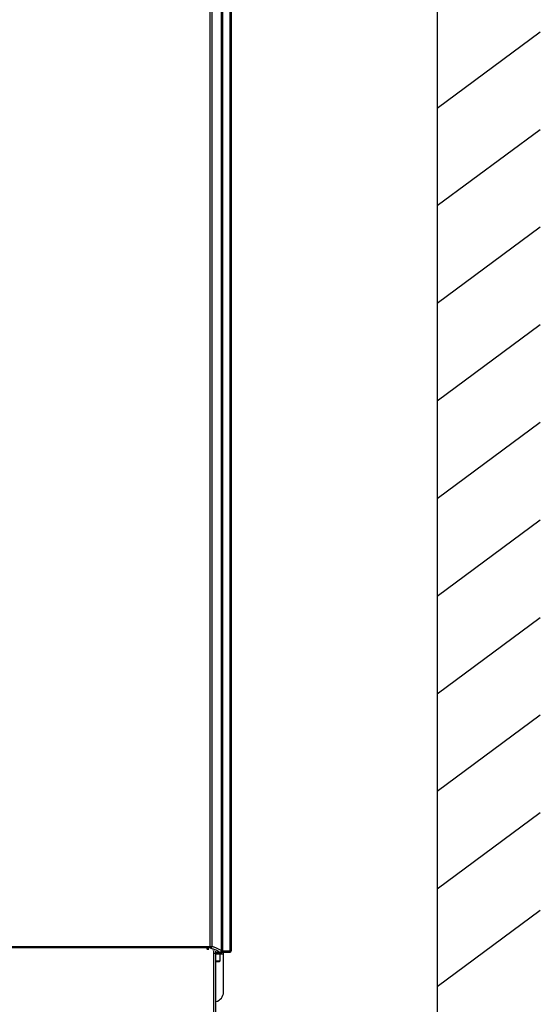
# Model space of a CAD drawing. Header units: millimetres. Extents: x 0 to 594, y 0 to 420.
# Tile 6 of 40: x 129 to 182, y 170 to 271. Entities that reach past the tile are written whole.
import ezdxf

# ---------------------------------------------------------------- set-up
doc = ezdxf.new("R2010")
doc.units = ezdxf.units.MM
doc.header["$LTSCALE"] = 32.67
doc.layers.get('0').update_dxf_attribs({"linetype": 'CONTINUOUS'})
doc.layers.add('ROUNDS', color=7, linetype='CONTINUOUS')

msp = doc.modelspace()

# ---------------------------------------------------------------- linework, layer by layer
at = {"color": 7, "linetype": 'CONTINUOUS'}
for p, q in [((171.3519, 320.9099), (171.3519, 114.2315)), ((150.2766, 295.2242), (150.2766, 175.7442)), ((171.3519, 262.0779), (181.9292, 269.8976)), ((171.3519, 252.0779), (181.9292, 259.8976)), ((171.3519, 242.0779), (181.9292, 249.8976)), ((171.3519, 232.0779), (181.9292, 239.8976)), ((171.3519, 222.0779), (181.9292, 229.8976)), ((171.3519, 212.0779), (181.9292, 219.8976)), ((171.3519, 202.0779), (181.9292, 209.8976)), ((171.3519, 192.0779), (181.9292, 199.8976)), ((171.3519, 182.0779), (181.9292, 189.8976)), ((171.3519, 172.0779), (181.9292, 179.8976)), ((147.7771, 175.9715), (147.7431, 175.9715)), ((147.7748, 175.9654), (147.934, 175.9047)), ((148.7054, 175.5842), (150.1166, 175.5842)), ((149.2766, 175.4836), (149.2766, 175.5842)), ((149.4766, 171.5042), (149.4766, 175.5842)), ((148.7054, 175.4836), (149.2766, 175.4836)), ((148.7316, 175.4442), (148.7054, 175.4442)), ((149.1266, 175.3842), (148.7054, 175.3842)), ((148.7054, 174.7142), (149.1266, 174.7142)), ((148.7054, 174.6542), (149.0666, 174.6542)), ((148.7246, 175.3842), (148.7246, 175.4442)), ((148.7316, 175.4442), (149.1203, 175.4723)), ((149.0666, 174.6542), (149.1266, 174.7142)), ((149.1266, 174.7142), (149.1266, 175.3842))]:
    msp.add_line(p, q, dxfattribs=at)
at = {"color": 9, "linetype": 'CONTINUOUS'}
for p, q in [((150.1664, 175.7442), (150.1664, 295.1817)), ((150.2249, 295.2035), (150.2249, 175.7442)), ((149.2724, 175.7469), (149.2724, 294.4201)), ((149.3895, 294.5601), (149.3895, 175.7442)), ((148.1246, 176.0318), (148.1246, 292.7121)), ((148.2844, 292.7121), (148.2844, 176.1918)), ((94.5749, 176.1918), (148.2844, 176.1918)), ((148.1246, 176.0318), (94.5749, 176.0318)), ((147.9712, 175.8975), (147.7771, 175.9715)), ((147.7772, 175.8974), (147.9712, 175.8975)), ((148.5054, 175.8912), (148.5242, 175.8836)), ((148.5729, 176.0875), (148.5672, 176.0897)), ((148.8272, 175.7484), (148.8535, 175.7353)), ((149.2724, 175.7469), (149.2459, 175.7642)), ((149.2914, 175.7442), (150.2766, 175.7442)), ((149.4766, 175.4042), (148.7246, 175.4042))]:
    msp.add_line(p, q, dxfattribs=at)
for centre, radius, start, end in [((145.7252, 168.6602), 7.9545, 69.077102, 71.232374), ((149.1123, 175.7442), 0.1572, 270.077212, 279.158441)]:
    msp.add_arc(centre, radius, start, end, dxfattribs=at)
at = {"color": 7, "linetype": 'CONTINUOUS'}
msp.add_arc((148.4766, 171.5042), 1, 283.406858, 360, dxfattribs=at)
msp.add_ellipse((150.1166, 175.7442), major_axis=(-0.1601, 0), ratio=0.99965733, start_param=7.85398163, end_param=9.42477796, dxfattribs=at)
at = {"color": 9, "linetype": 'CONTINUOUS'}
for points, knots in [([(148.2844, 176.1918), (148.2844, 176.1509), (148.2501, 176.0659), (148.1653, 176.0318), (148.1246, 176.0318)], [0, 0, 0, 0, 0.50161989, 1, 1, 1, 1]), ([(148.1246, 176.0318), (148.1584, 176.0203), (148.2862, 175.9759), (148.413, 175.9284), (148.5054, 175.8912)], [0, 0, 0, 0, 0.26371362, 1, 1, 1, 1]), ([(149.2459, 175.7642), (149.2012, 175.7928), (148.9859, 175.9186), (148.7559, 176.0171), (148.5729, 176.0875)], [0, 0, 0, 0, 0.21276846, 1, 1, 1, 1]), ([(148.8535, 175.7353), (148.8774, 175.7232), (148.9657, 175.6774), (149.0519, 175.6271), (149.1125, 175.587)], [0, 0, 0, 0, 0.26929595, 1, 1, 1, 1]), ([(149.1125, 175.587), (149.1148, 175.5857), (149.1242, 175.5857), (149.1329, 175.5846), (149.1392, 175.5842)], [0, 0, 0, 0, 0.2964438, 1, 1, 1, 1]), ([(149.2752, 175.746), (149.275, 175.7462), (149.2778, 175.7469), (149.2785, 175.7468), (149.2797, 175.7469)], [0, 0, 0, 0, 0.19620809, 1, 1, 1, 1]), ([(149.2914, 175.7442), (149.2878, 175.7445), (149.2828, 175.7456), (149.2766, 175.7448), (149.2752, 175.746)], [0, 0, 0, 0, 0.66076492, 1, 1, 1, 1]), ([(149.3895, 175.7442), (149.3895, 175.7236), (149.3829, 175.657), (149.3243, 175.5842), (149.2763, 175.5842)], [0, 0, 0, 0, 0.30036089, 1, 1, 1, 1])]:
    msp.add_open_spline(points, degree=3, knots=knots, dxfattribs=at)
for points in [[(148.5242, 175.8836), (148.6266, 175.8419), (148.728, 175.7974), (148.8272, 175.7484)], [(149.1946, 175.6097), (149.1771, 175.5993), (149.1573, 175.5922), (149.1373, 175.589)], [(149.2145, 175.6055), (149.1921, 175.5921), (149.1653, 175.5843), (149.1392, 175.5842)], [(149.2724, 175.747), (149.2724, 175.6944), (149.2398, 175.6366), (149.1946, 175.6097)], [(149.2915, 175.7442), (149.2912, 175.6913), (149.2599, 175.6327), (149.2145, 175.6055)], [(150.0533, 175.5842), (150.0952, 175.5842), (150.1349, 175.6246), (150.1509, 175.6633)], [(150.1509, 175.6633), (150.1614, 175.6887), (150.1664, 175.7168), (150.1664, 175.7442)]]:
    msp.add_open_spline(points, degree=3, dxfattribs=at)
at = {"color": 7, "linetype": 'CONTINUOUS'}
for points in [[(150.1433, 175.6047), (150.1198, 175.5915), (150.092, 175.5842), (150.065, 175.5842)], [(150.2249, 175.7442), (150.2249, 175.6903), (150.1903, 175.631), (150.1433, 175.6047)]]:
    msp.add_open_spline(points, degree=3, dxfattribs=at)
at = {"layer": 'ROUNDS', "color": 3, "linetype": 'CONTINUOUS'}
for p, q in [((148.7054, 127.0842), (148.7054, 175.6842)), ((148.4887, 127.9915), (148.4887, 175.1705))]:
    msp.add_line(p, q, dxfattribs=at)
at = {"layer": 'ROUNDS', "color": 9, "linetype": 'CONTINUOUS'}
msp.add_line((148.4835, 175.4842), (148.7054, 175.4842), dxfattribs=at)
at = {"layer": 'ROUNDS', "color": 3, "linetype": 'CONTINUOUS'}
msp.add_open_spline([(148.4887, 175.1705), (148.4887, 175.2462), (148.4872, 175.3862), (148.4827, 175.5521), (148.4759, 175.6589), (148.4722, 175.7165), (148.4654, 175.7475), (148.4634, 175.7688), (148.4589, 175.7704)], degree=3, knots=[0, 0, 0, 0, 0.37736809, 0.69870133, 0.8228723, 0.9164549, 0.97584304, 1, 1, 1, 1], dxfattribs=at)

doc.saveas('drawing.dxf')
